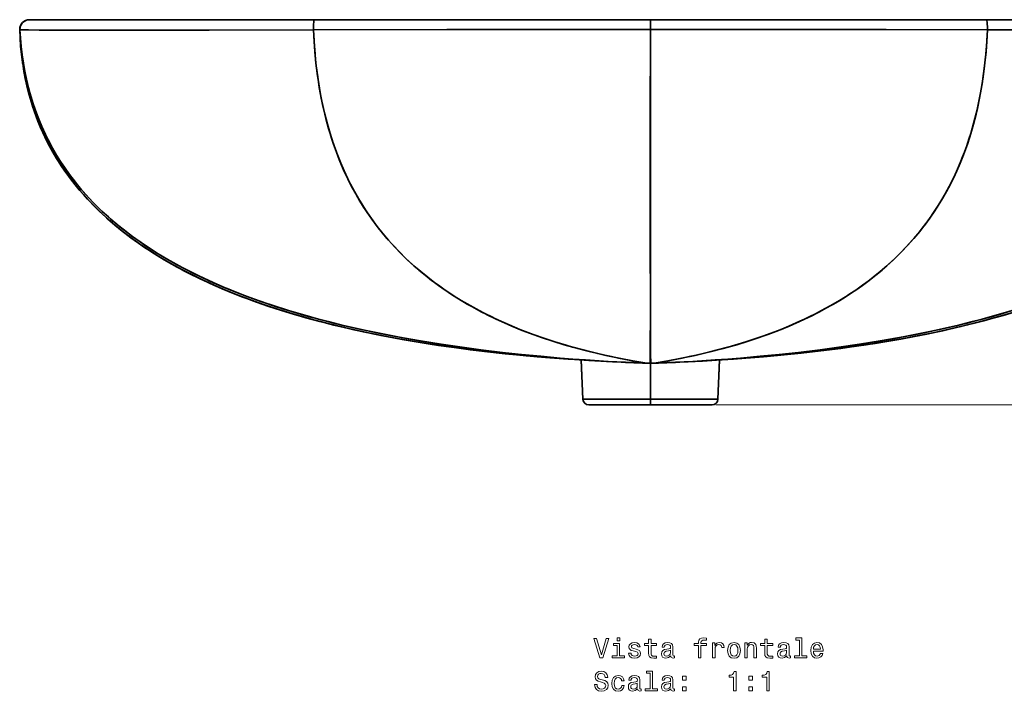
# Model space of a CAD drawing. Extents: x 265 to 2038, y 9 to 1439.
# Tile 3 of 9: x 265 to 780, y 882 to 1234. Entities that reach past the tile are written whole.
import ezdxf

# ---------------------------------------------------------------- set-up
doc = ezdxf.new("R2010")
doc.units = 0

msp = doc.modelspace()

# ---------------------------------------------------------------- linework, layer by layer
at = {"color": 7, "lineweight": 35, "ltscale": 0.00263}
for p, q in [((269.56, 1233.6), (269.67, 1233.6)), ((269.67, 1233.6), (269.56, 1233.6))]:
    msp.add_line(p, q, dxfattribs=at)
at = {"color": 7, "lineweight": 35}
for p, q in [((919.41, 1233.6), (269.56, 1233.6)), ((269.67, 1233.6), (418.7, 1233.6)), ((418.7, 1233.6), (269.67, 1233.6)), ((422.91, 1233.6), (305.6, 1233.6)), ((324.49, 1233.6), (864.49, 1233.6)), ((418.7, 1233.6), (594.49, 1233.6)), ((594.49, 1233.6), (418.7, 1233.6)), ((422.91, 1233.6), (594.49, 1233.6)), ((766.07, 1233.6), (594.49, 1233.6)), ((770.27, 1233.6), (594.49, 1233.6)), ((770.27, 1233.6), (594.49, 1233.6)), ((766.07, 1233.6), (883.37, 1233.6)), ((919.31, 1233.6), (770.27, 1233.6)), ((919.31, 1233.6), (770.27, 1233.6)), ((559.21, 1034.97), (558.31, 1055.54)), ((558.31, 1055.53), (559.21, 1034.97)), ((629.76, 1034.97), (630.66, 1055.54)), ((630.66, 1055.53), (629.76, 1034.97)), ((559.21, 1034.97), (594.49, 1034.97)), ((594.49, 1034.97), (559.21, 1034.97)), ((562.21, 1032.1), (594.49, 1032.1)), ((562.21, 1032.1), (594.49, 1032.1)), ((594.49, 1034.97), (629.76, 1034.97)), ((629.76, 1034.97), (594.49, 1034.97)), ((594.49, 1032.1), (626.77, 1032.1)), ((594.49, 1032.1), (626.77, 1032.1))]:
    msp.add_line(p, q, dxfattribs=at)
at = {"color": 7, "lineweight": 35, "ltscale": 0.001028}
msp.add_line((304.88, 1233.6), (304.84, 1233.6), dxfattribs=at)
at = {"color": 7, "lineweight": 35, "ltscale": 0.491228}
msp.add_line((304.84, 1233.6), (324.49, 1233.6), dxfattribs=at)
at = {"color": 7, "lineweight": 35, "ltscale": 0.014886}
msp.add_line((305.43, 1233.6), (304.84, 1233.6), dxfattribs=at)
at = {"color": 7, "lineweight": 35, "ltscale": 0.004215}
msp.add_line((305.6, 1233.6), (305.43, 1233.6), dxfattribs=at)
at = {"color": 7, "lineweight": 35, "ltscale": 0.003717}
msp.add_line((264.56, 1228.45), (264.67, 1228.35), dxfattribs=at)
msp.add_line((264.56, 1228.45), (264.67, 1228.35), dxfattribs=at)
at = {"color": 7, "lineweight": 35, "ltscale": 0.000540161}
msp.add_line((594.5, 1228.47), (594.48, 1228.47), dxfattribs=at)
msp.add_line((594.5, 1228.47), (594.48, 1228.47), dxfattribs=at)
at = {"color": 7, "lineweight": 35, "ltscale": 0.000777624}
msp.add_line((266.14, 1210.61), (266.13, 1210.64), dxfattribs=at)
at = {"color": 7, "lineweight": 35, "ltscale": 0.000120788}
msp.add_line((266.14, 1210.61), (266.14, 1210.61), dxfattribs=at)
at = {"color": 7, "lineweight": 35, "ltscale": 0.001398}
msp.add_line((594.49, 1078.34), (594.49, 1078.28), dxfattribs=at)
at = {"color": 7, "lineweight": 35, "ltscale": 0.001599}
msp.add_line((594.49, 1078.34), (594.49, 1078.28), dxfattribs=at)
at = {"color": 7, "lineweight": 35, "ltscale": 0.00174}
msp.add_line((594.37, 1056.26), (594.37, 1056.19), dxfattribs=at)
at = {"color": 7, "lineweight": 35, "ltscale": 0.001724}
msp.add_line((594.37, 1056.26), (594.37, 1056.19), dxfattribs=at)
at = {"color": 7, "lineweight": 35, "ltscale": 0.000244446}
for p, q in [((574.68, 1054.63), (574.68, 1054.62)), ((614.29, 1054.63), (614.29, 1054.62))]:
    msp.add_line(p, q, dxfattribs=at)
at = {"color": 7, "lineweight": 35, "ltscale": 0.00023835}
for p, q in [((574.68, 1054.63), (574.68, 1054.62)), ((614.29, 1054.63), (614.29, 1054.62))]:
    msp.add_line(p, q, dxfattribs=at)
at = {"color": 7, "lineweight": 35, "ltscale": 0.043586}
for p, q in [((594.33, 1053.84), (592.59, 1053.9)), ((594.33, 1053.84), (592.59, 1053.9)), ((596.39, 1053.9), (594.65, 1053.84)), ((594.65, 1053.84), (596.39, 1053.9))]:
    msp.add_line(p, q, dxfattribs=at)
at = {"color": 7, "lineweight": 35, "ltscale": 0.000296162}
for p, q in [((592.59, 1053.9), (592.59, 1053.89)), ((592.59, 1053.9), (592.59, 1053.89)), ((594.33, 1053.84), (594.33, 1053.83)), ((594.65, 1053.84), (594.65, 1053.83)), ((596.39, 1053.9), (596.39, 1053.89)), ((596.39, 1053.9), (596.39, 1053.89))]:
    msp.add_line(p, q, dxfattribs=at)
at = {"color": 7, "lineweight": 35, "ltscale": 0.043585}
for p, q in [((592.59, 1053.89), (594.33, 1053.83)), ((596.39, 1053.89), (594.65, 1053.83))]:
    msp.add_line(p, q, dxfattribs=at)
at = {"color": 7, "lineweight": 35, "ltscale": 0.000302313}
for p, q in [((594.33, 1053.84), (594.33, 1053.83)), ((594.65, 1053.84), (594.65, 1053.83))]:
    msp.add_line(p, q, dxfattribs=at)
at = {"color": 7, "lineweight": 35, "ltscale": 0.471463}
msp.add_line((594.49, 1053.83), (594.49, 1034.97), dxfattribs=at)
msp.add_line((594.49, 1053.83), (594.49, 1034.97), dxfattribs=at)
at = {"color": 7, "lineweight": 35, "ltscale": 0.071729}
msp.add_line((594.49, 1034.97), (594.49, 1032.1), dxfattribs=at)
msp.add_line((594.49, 1034.97), (594.49, 1032.1), dxfattribs=at)
at = {"color": 7, "lineweight": 13}
msp.add_line((628.77, 1032.1), (1039.15, 1032.1), dxfattribs=at)
at = {"color": 7, "lineweight": 35}
for points in [[(418.7, 1233.6), (418.68, 1233.59), (418.66, 1233.58), (418.62, 1233.53), (418.57, 1233.42), (418.48, 1233.05), (418.36, 1232.23), (418.28, 1231.2), (418.23, 1230.08), (418.21, 1228.33)], [(418.7, 1233.6), (418.68, 1233.59), (418.66, 1233.58), (418.62, 1233.53), (418.57, 1233.42), (418.48, 1233.05), (418.36, 1232.22), (418.28, 1231.2), (418.23, 1230.09), (418.21, 1228.33)], [(594.49, 1233.6), (594.49, 1233.59), (594.48, 1233.01), (594.48, 1228.47)], [(594.48, 1228.47), (594.48, 1233.08), (594.48, 1233.53), (594.49, 1233.6), (594.49, 1233.6)], [(594.5, 1228.47), (594.49, 1233.08), (594.49, 1233.53), (594.49, 1233.6), (594.49, 1233.6)], [(594.5, 1228.47), (594.49, 1233.08), (594.49, 1233.53), (594.49, 1233.6), (594.49, 1233.6)], [(770.27, 1233.6), (770.3, 1233.59), (770.31, 1233.58), (770.35, 1233.53), (770.4, 1233.42), (770.49, 1233.05), (770.61, 1232.23), (770.69, 1231.2), (770.74, 1230.08), (770.76, 1228.33)], [(770.27, 1233.6), (770.3, 1233.59), (770.31, 1233.58), (770.35, 1233.53), (770.4, 1233.42), (770.49, 1233.05), (770.61, 1232.22), (770.69, 1231.2), (770.74, 1230.09), (770.76, 1228.33)], [(266.03, 1211.18), (265.49, 1215.43), (265.06, 1219.73), (264.76, 1224.07), (264.56, 1228.45)], [(264.56, 1228.45), (264.76, 1224.07), (265.06, 1219.74), (265.49, 1215.44), (266.03, 1211.18)], [(264.67, 1228.35), (264.68, 1228.34), (264.7, 1228.34), (264.82, 1228.33), (265.9, 1228.29), (267.97, 1228.26), (274.85, 1228.2), (288.06, 1228.16), (324.46, 1228.15), (363.72, 1228.2), (418.21, 1228.33)], [(264.67, 1228.35), (264.68, 1228.35), (264.68, 1228.34), (264.75, 1228.33), (265.23, 1228.31), (269.24, 1228.24), (274.81, 1228.2), (290.25, 1228.16), (328.48, 1228.15), (353.6, 1228.18), (418.21, 1228.33)], [(574.68, 1054.63), (567.61, 1055.07), (560.56, 1055.55), (553.89, 1056.04), (547.24, 1056.57), (537.06, 1057.47), (526.94, 1058.45), (516.9, 1059.54), (506.93, 1060.73), (495.94, 1062.18), (485.06, 1063.76), (479.66, 1064.61), (474.29, 1065.49), (466.28, 1066.89), (458.36, 1068.37), (450.5, 1069.94), (442.73, 1071.6), (433.94, 1073.62), (429.5, 1074.7), (425.08, 1075.82), (420.89, 1076.92), (416.73, 1078.05), (409.99, 1079.97), (403.34, 1081.99), (396.78, 1084.1), (390.31, 1086.31), (383.95, 1088.62), (377.3, 1091.18), (373.98, 1092.53), (370.69, 1093.9), (367.52, 1095.27), (364.37, 1096.67), (359.35, 1099.01), (354.42, 1101.42), (349.59, 1103.92), (344.85, 1106.51), (340.22, 1109.18), (335.27, 1112.2), (332.84, 1113.75), (330.45, 1115.32), (327.32, 1117.46), (324.25, 1119.66), (321.24, 1121.89), (317.71, 1124.65), (314.28, 1127.47), (310.95, 1130.36), (307.72, 1133.32), (304.6, 1136.35), (302.89, 1138.09), (301.21, 1139.85), (299.03, 1142.23), (296.91, 1144.65), (294.85, 1147.11), (292.46, 1150.11), (290.17, 1153.17), (287.97, 1156.29), (285.87, 1159.46), (283.86, 1162.68), (281.74, 1166.33), (279.75, 1170.04), (277.88, 1173.82), (276.13, 1177.66), (274.5, 1181.56), (272.99, 1185.52), (271.61, 1189.54), (270.36, 1193.62), (269.23, 1197.75), (268.21, 1201.97), (267.31, 1206.25), (266.54, 1210.58), (265.89, 1214.95), (265.37, 1219.37), (264.96, 1223.84), (264.67, 1228.35)], [(574.68, 1054.63), (567.61, 1055.07), (560.56, 1055.55), (553.92, 1056.04), (547.29, 1056.57), (537.14, 1057.46), (527.06, 1058.44), (517.05, 1059.52), (507.12, 1060.71), (496.18, 1062.15), (485.35, 1063.72), (479.98, 1064.56), (474.63, 1065.43), (466.68, 1066.81), (458.8, 1068.28), (450.99, 1069.84), (443.27, 1071.48), (434.55, 1073.47), (425.94, 1075.6), (421.69, 1076.7), (417.47, 1077.85), (410.78, 1079.74), (404.18, 1081.73), (397.67, 1083.81), (391.26, 1085.98), (384.95, 1088.25), (378.42, 1090.74), (372.01, 1093.34), (368.86, 1094.69), (365.73, 1096.06), (360.8, 1098.32), (355.96, 1100.66), (351.21, 1103.07), (346.55, 1105.56), (341.99, 1108.14), (337.04, 1111.09), (332.22, 1114.15), (329.86, 1115.72), (327.54, 1117.31), (325.25, 1118.93), (322.99, 1120.57), (319.32, 1123.38), (315.74, 1126.25), (312.27, 1129.2), (308.9, 1132.22), (305.65, 1135.32), (302.5, 1138.49), (299.32, 1141.9), (296.27, 1145.39), (293.35, 1148.97), (290.57, 1152.63), (287.92, 1156.36), (285.41, 1160.18), (284.2, 1162.12), (283.03, 1164.08), (281.9, 1166.05), (280.8, 1168.04), (279.39, 1170.73), (278.05, 1173.45), (276.77, 1176.21), (275.85, 1178.29), (274.97, 1180.4), (274.12, 1182.52), (273.31, 1184.67), (271.79, 1189), (270.42, 1193.4), (269.19, 1197.87), (268.11, 1202.4), (267.24, 1206.61), (266.5, 1210.86), (265.87, 1215.17), (265.35, 1219.52), (264.96, 1223.91), (264.67, 1228.35)], [(418.21, 1228.33), (499.01, 1228.49), (546.06, 1228.52), (594.48, 1228.47)], [(418.21, 1228.33), (487.93, 1228.47), (540.81, 1228.52), (594.48, 1228.47)], [(592.59, 1053.9), (585.34, 1055.12), (578.17, 1056.47), (571.1, 1057.95), (564.11, 1059.57), (560.61, 1060.44), (557.14, 1061.35), (553.77, 1062.27), (550.42, 1063.23), (544.55, 1065.01), (538.77, 1066.9), (533.07, 1068.92), (527.46, 1071.05), (521.94, 1073.3), (516.52, 1075.68), (513.82, 1076.93), (511.15, 1078.21), (508.55, 1079.5), (505.97, 1080.82), (501.1, 1083.46), (498.7, 1084.82), (496.33, 1086.21), (493.21, 1088.12), (490.14, 1090.09), (487.11, 1092.11), (483.55, 1094.61), (480.06, 1097.19), (476.65, 1099.86), (473.32, 1102.62), (470.08, 1105.46), (466.57, 1108.71), (463.16, 1112.08), (459.87, 1115.55), (456.68, 1119.13), (453.62, 1122.82), (452.13, 1124.71), (450.67, 1126.62), (448.53, 1129.54), (446.47, 1132.53), (444.47, 1135.57), (442.54, 1138.67), (440.32, 1142.49), (438.2, 1146.39), (436.19, 1150.37), (434.28, 1154.44), (432.47, 1158.59), (430.78, 1162.83), (429.19, 1167.15), (427.71, 1171.54), (426.91, 1174.09), (426.15, 1176.65), (425.42, 1179.26), (424.73, 1181.89), (423.44, 1187.2), (422.3, 1192.62), (421.29, 1198.13), (420.43, 1203.73), (419.69, 1209.41), (419.35, 1212.51), (419.05, 1215.63), (418.55, 1221.94), (418.21, 1228.33)], [(592.59, 1053.9), (585.16, 1055.15), (577.82, 1056.54), (574.18, 1057.29), (570.56, 1058.07), (566.96, 1058.89), (563.38, 1059.75), (558.65, 1060.95), (553.96, 1062.22), (549.31, 1063.55), (543.4, 1065.37), (537.57, 1067.31), (531.83, 1069.37), (526.16, 1071.56), (520.59, 1073.88), (517.82, 1075.09), (515.08, 1076.34), (512.4, 1077.6), (509.74, 1078.9), (504.91, 1081.38), (500.17, 1083.98), (495.52, 1086.7), (490.98, 1089.54), (488.74, 1091.01), (486.54, 1092.5), (483.63, 1094.55), (480.78, 1096.65), (477.98, 1098.81), (474.32, 1101.77), (470.76, 1104.84), (467.3, 1108.01), (463.94, 1111.29), (460.69, 1114.66), (457.54, 1118.15), (454.5, 1121.73), (451.58, 1125.42), (448.77, 1129.21), (446.34, 1132.72), (444, 1136.31), (441.77, 1139.98), (439.63, 1143.72), (437.59, 1147.55), (435.66, 1151.46), (433.83, 1155.45), (432.1, 1159.51), (431.15, 1161.86), (430.24, 1164.24), (428.53, 1169.06), (426.94, 1173.98), (425.49, 1178.99), (424.18, 1184.08), (422.99, 1189.26), (421.94, 1194.52), (420.99, 1199.97), (420.18, 1205.51), (419.5, 1211.11), (418.94, 1216.79), (418.52, 1222.53), (418.21, 1228.33)], [(594.48, 1228.47), (594.41, 1180.02), (594.41, 1132.45), (594.49, 1078.28)], [(594.48, 1228.47), (594.41, 1171.93), (594.42, 1123.2), (594.49, 1078.28)], [(594.5, 1228.47), (594.56, 1180.02), (594.56, 1132.45), (594.49, 1078.28)], [(594.49, 1078.28), (594.49, 1081.05), (594.56, 1129.97), (594.57, 1175.97), (594.5, 1228.47)], [(770.76, 1228.33), (705.01, 1228.46), (647.02, 1228.52), (594.5, 1228.47)], [(594.5, 1228.47), (656.17, 1228.52), (717.77, 1228.44), (770.76, 1228.33)], [(596.39, 1053.9), (603.64, 1055.12), (610.8, 1056.47), (617.88, 1057.95), (624.86, 1059.57), (628.36, 1060.44), (631.83, 1061.35), (635.21, 1062.27), (638.56, 1063.23), (644.42, 1065.01), (650.2, 1066.9), (655.9, 1068.92), (661.51, 1071.05), (667.03, 1073.3), (672.46, 1075.68), (675.15, 1076.93), (677.82, 1078.21), (680.42, 1079.5), (683, 1080.82), (687.87, 1083.46), (690.27, 1084.82), (692.64, 1086.21), (695.76, 1088.12), (698.84, 1090.09), (701.86, 1092.11), (705.42, 1094.61), (708.91, 1097.19), (712.32, 1099.86), (715.65, 1102.62), (718.9, 1105.46), (722.41, 1108.71), (725.81, 1112.08), (729.11, 1115.55), (732.29, 1119.13), (735.36, 1122.82), (736.85, 1124.71), (738.31, 1126.62), (740.44, 1129.54), (742.51, 1132.53), (744.5, 1135.57), (746.43, 1138.67), (748.65, 1142.49), (750.77, 1146.39), (752.79, 1150.37), (754.7, 1154.44), (756.5, 1158.59), (758.2, 1162.83), (759.78, 1167.15), (761.27, 1171.54), (762.06, 1174.09), (762.82, 1176.65), (763.55, 1179.26), (764.25, 1181.89), (765.53, 1187.2), (766.67, 1192.62), (767.68, 1198.13), (768.55, 1203.73), (769.28, 1209.41), (769.62, 1212.51), (769.93, 1215.63), (770.42, 1221.94), (770.76, 1228.33)], [(596.39, 1053.9), (603.81, 1055.15), (611.16, 1056.54), (614.8, 1057.29), (618.42, 1058.07), (622.02, 1058.89), (625.59, 1059.75), (630.32, 1060.95), (635.01, 1062.22), (639.66, 1063.55), (645.57, 1065.37), (651.4, 1067.31), (657.15, 1069.37), (662.81, 1071.56), (668.38, 1073.88), (671.15, 1075.09), (673.89, 1076.34), (676.58, 1077.6), (679.23, 1078.9), (684.06, 1081.38), (688.8, 1083.98), (693.45, 1086.7), (698, 1089.54), (700.23, 1091.01), (702.44, 1092.5), (705.34, 1094.55), (708.19, 1096.65), (710.99, 1098.81), (714.65, 1101.77), (718.21, 1104.84), (721.67, 1108.01), (725.03, 1111.29), (728.28, 1114.66), (731.43, 1118.15), (734.47, 1121.73), (737.4, 1125.42), (740.21, 1129.21), (742.64, 1132.72), (744.97, 1136.31), (747.21, 1139.98), (749.34, 1143.72), (751.38, 1147.55), (753.32, 1151.46), (755.15, 1155.45), (756.88, 1159.51), (757.82, 1161.86), (758.73, 1164.24), (760.45, 1169.06), (762.03, 1173.98), (763.48, 1178.99), (764.8, 1184.08), (765.98, 1189.26), (767.04, 1194.52), (767.98, 1199.97), (768.79, 1205.51), (769.48, 1211.11), (770.03, 1216.79), (770.46, 1222.53), (770.76, 1228.33)], [(924.3, 1228.35), (924.3, 1228.34), (924.28, 1228.34), (924.15, 1228.33), (923.09, 1228.29), (918.9, 1228.24), (902.88, 1228.17), (887.61, 1228.14), (850.57, 1228.16), (815.31, 1228.22), (770.76, 1228.33)], [(770.76, 1228.33), (815.8, 1228.22), (857.14, 1228.15), (885.43, 1228.14), (907.24, 1228.18), (915.76, 1228.21), (922.07, 1228.27), (923.75, 1228.31), (924.22, 1228.33), (924.28, 1228.34), (924.3, 1228.35), (924.3, 1228.35)], [(574.68, 1054.63), (566.69, 1055.04), (558.22, 1055.54), (551.82, 1055.96), (542.55, 1056.65), (536.01, 1057.18), (529.46, 1057.76), (519.7, 1058.71), (509.96, 1059.76), (500.26, 1060.93), (494.67, 1061.65), (489.09, 1062.42), (483.68, 1063.2), (478.28, 1064.03), (471, 1065.21), (463.76, 1066.46), (456.55, 1067.8), (447.95, 1069.52), (439.4, 1071.36), (430.92, 1073.33), (422.5, 1075.44), (418.32, 1076.55), (414.16, 1077.7), (406.73, 1079.86), (399.36, 1082.15), (395.71, 1083.34), (392.08, 1084.57), (387.27, 1086.27), (382.5, 1088.02), (377.77, 1089.85), (371.92, 1092.22), (366.15, 1094.71), (360.47, 1097.31), (354.87, 1100.02), (349.36, 1102.85), (346.64, 1104.32), (343.95, 1105.81), (339.05, 1108.66), (334.24, 1111.62), (329.54, 1114.7), (327.23, 1116.29), (324.94, 1117.9), (322.69, 1119.54), (320.48, 1121.21), (316.75, 1124.14), (313.11, 1127.16), (309.58, 1130.28), (306.15, 1133.48), (302.83, 1136.77), (299.63, 1140.16), (296.55, 1143.63), (295.03, 1145.43), (293.54, 1147.25), (291.61, 1149.72), (289.74, 1152.22), (287.94, 1154.77), (285.85, 1157.87), (283.86, 1161.03), (281.96, 1164.24), (280.16, 1167.5), (278.45, 1170.81), (276.85, 1174.17), (275.34, 1177.57), (273.93, 1181.02), (272.62, 1184.51), (271.41, 1188.05), (270.48, 1191.02), (269.61, 1194.02), (268.82, 1197.04), (268.27, 1199.33), (267.76, 1201.62), (266.88, 1206.1), (266.14, 1210.61)], [(574.68, 1054.63), (566.64, 1055.04), (558.02, 1055.55), (551.43, 1055.99), (541.9, 1056.7), (535.17, 1057.25), (528.45, 1057.85), (518.55, 1058.83), (508.67, 1059.91), (499.69, 1061), (490.75, 1062.19), (481.84, 1063.48), (472.97, 1064.88), (463.32, 1066.54), (458.38, 1067.45), (453.46, 1068.4), (448.82, 1069.34), (444.2, 1070.31), (436.63, 1071.99), (429.11, 1073.77), (421.64, 1075.67), (414.22, 1077.68), (406.88, 1079.82), (402.98, 1081), (399.11, 1082.23), (395.27, 1083.49), (391.45, 1084.79), (386.38, 1086.59), (381.36, 1088.46), (376.39, 1090.4), (370.49, 1092.83), (364.66, 1095.37), (358.92, 1098.04), (353.27, 1100.82), (350.49, 1102.26), (347.72, 1103.73), (342.52, 1106.63), (339.92, 1108.15), (337.34, 1109.69), (334.87, 1111.23), (332.42, 1112.8), (328.74, 1115.24), (325.14, 1117.76), (321.61, 1120.35), (318.16, 1123.01), (314.31, 1126.15), (310.56, 1129.39), (306.94, 1132.73), (303.43, 1136.16), (301.72, 1137.92), (300.05, 1139.7), (297.87, 1142.11), (295.75, 1144.57), (293.69, 1147.07), (290.88, 1150.69), (288.2, 1154.39), (285.66, 1158.17), (284.43, 1160.1), (283.25, 1162.04), (281.35, 1165.32), (279.55, 1168.66), (277.85, 1172.04), (276.25, 1175.48), (274.76, 1178.96), (273.36, 1182.49), (271.97, 1186.38), (270.69, 1190.32), (269.54, 1194.3), (268.51, 1198.32), (267.6, 1202.38), (266.81, 1206.48), (266.14, 1210.61)], [(266.93, 1207.42), (266.48, 1208.95), (266.15, 1210.56), (266.14, 1210.6), (266.14, 1210.61), (266.14, 1210.61)], [(266.14, 1210.61), (266.76, 1206.72), (267.5, 1202.86), (268.34, 1199.01), (269.28, 1195.24), (270.34, 1191.49), (271.5, 1187.77), (272.76, 1184.12), (274.13, 1180.5), (275.61, 1176.93), (277.2, 1173.42), (278.89, 1169.95), (280.68, 1166.53), (282.58, 1163.17), (284.58, 1159.86), (286.68, 1156.61), (288.9, 1153.4), (291.2, 1150.26), (293.59, 1147.19), (296.1, 1144.15), (298.7, 1141.18), (301.37, 1138.29), (304.16, 1135.42), (307.03, 1132.63), (309.97, 1129.92), (313.03, 1127.23), (316.15, 1124.63), (319.33, 1122.09), (322.63, 1119.59), (325.99, 1117.15), (329.4, 1114.8), (332.92, 1112.47), (336.5, 1110.21), (340.11, 1108.03), (343.84, 1105.87), (347.61, 1103.79), (351.42, 1101.77), (354.31, 1100.3), (357.21, 1098.86), (360.23, 1097.42), (363.27, 1096.01), (366.33, 1094.63), (369.4, 1093.29), (375.6, 1090.71), (381.95, 1088.23), (388.36, 1085.87), (394.92, 1083.6), (401.52, 1081.46), (408.26, 1079.4), (415.04, 1077.45), (421.94, 1075.59), (428.86, 1073.83), (435.91, 1072.15), (442.98, 1070.56), (450.16, 1069.06), (457.35, 1067.64), (464.64, 1066.3), (471.95, 1065.04), (479.35, 1063.85), (486.75, 1062.75), (494.24, 1061.7), (501.74, 1060.73), (509.31, 1059.83), (516.88, 1058.99), (524.5, 1058.22), (532.13, 1057.51), (539.76, 1056.86), (547.39, 1056.27), (554.82, 1055.75), (562.24, 1055.29), (574.68, 1054.62)], [(614.29, 1054.63), (621.37, 1055.07), (628.41, 1055.55), (635.09, 1056.04), (641.74, 1056.57), (651.92, 1057.47), (662.03, 1058.45), (672.08, 1059.54), (682.05, 1060.73), (693.03, 1062.18), (703.92, 1063.76), (709.32, 1064.61), (714.69, 1065.49), (722.69, 1066.89), (730.62, 1068.37), (738.47, 1069.94), (746.25, 1071.6), (755.03, 1073.62), (759.48, 1074.7), (763.89, 1075.82), (768.08, 1076.92), (772.24, 1078.05), (778.98, 1079.97), (785.63, 1081.99)], [(614.29, 1054.63), (621.37, 1055.07), (628.41, 1055.55), (635.06, 1056.04), (641.68, 1056.57), (651.83, 1057.46), (661.91, 1058.44), (671.92, 1059.52), (681.85, 1060.71), (692.79, 1062.15), (703.63, 1063.72), (709, 1064.56), (714.34, 1065.43), (722.3, 1066.81), (730.18, 1068.28), (737.98, 1069.84), (745.71, 1071.48), (754.43, 1073.47), (763.03, 1075.6), (767.29, 1076.7), (771.51, 1077.85), (778.2, 1079.74), (784.8, 1081.73)], [(594.33, 1053.84), (594.39, 1058.63), (594.48, 1075.36), (594.49, 1078.28)], [(594.49, 1078.28), (594.43, 1063.8), (594.34, 1054.46), (594.33, 1053.84)], [(594.65, 1053.84), (594.58, 1058.63), (594.5, 1075.36), (594.49, 1078.28)], [(594.65, 1053.84), (594.6, 1056.93), (594.53, 1065.36), (594.49, 1078.28)], [(784.12, 1080.43), (778.57, 1078.77), (772.97, 1077.19), (768.85, 1076.07), (764.72, 1074.99), (760.35, 1073.89), (755.97, 1072.83), (747.36, 1070.87), (738.7, 1069.04), (729.97, 1067.34), (721.06, 1065.73), (712.09, 1064.25), (703.08, 1062.88), (694.04, 1061.62), (685.22, 1060.49), (676.37, 1059.46), (667.49, 1058.53), (660.41, 1057.84), (653.31, 1057.21), (643.34, 1056.41), (633.41, 1055.71), (623.53, 1055.11), (614.29, 1054.63)], [(783, 1080.08), (779.03, 1078.9), (775.06, 1077.76), (767.08, 1075.6), (758.93, 1073.54), (750.74, 1071.62), (742.41, 1069.8), (734.05, 1068.11), (725.56, 1066.52), (717.04, 1065.05), (708.41, 1063.67), (699.75, 1062.39), (690.99, 1061.21), (682.22, 1060.13), (673.36, 1059.13), (664.5, 1058.22), (655.59, 1057.4), (646.67, 1056.66), (637.91, 1056.01), (629.14, 1055.43), (621.72, 1055), (614.29, 1054.62)], [(614.29, 1054.63), (626.07, 1055.26), (630.93, 1055.55), (638.87, 1056.08), (646.87, 1056.68), (653.61, 1057.24), (665.62, 1058.34), (671.61, 1058.95), (677.59, 1059.6), (683.56, 1060.29), (689.51, 1061.03), (698.44, 1062.22), (707.34, 1063.51), (715.54, 1064.8), (723.71, 1066.2), (731.84, 1067.69), (739.92, 1069.29), (748.43, 1071.1), (756.88, 1073.05), (765.27, 1075.13), (769.44, 1076.23), (773.58, 1077.36), (780.18, 1079.24)]]:
    msp.add_lwpolyline(points, dxfattribs=at)
at = {"color": 7, "lineweight": 13}
for points in [[(571.33, 909.74), (568.82, 901.22), (566.24, 909.74), (564.88, 909.74), (568.1, 899.72), (569.54, 899.72), (572.7, 909.74)], [(578.39, 900.79), (578.39, 907.2), (575.14, 907.2), (575.14, 906.12), (577.12, 906.12), (577.12, 900.79), (574.53, 900.79), (574.53, 899.72), (581.01, 899.72), (581.01, 900.79)], [(578.43, 910.07), (577.09, 910.07), (577.09, 908.63), (578.43, 908.63)], [(586.98, 904.23), (585.75, 904.52), (584.85, 904.85), (584.54, 905.53), (584.63, 906.01), (584.93, 906.35), (585.42, 906.57), (586.13, 906.65), (586.81, 906.57), (587.34, 906.31), (587.69, 905.92), (587.83, 905.4), (589.07, 905.4), (589.07, 905.43), (588.85, 906.37), (588.26, 907.1), (587.34, 907.56), (586.13, 907.74), (584.9, 907.56), (584.01, 907.09), (583.45, 906.38), (583.28, 905.49), (583.41, 904.62), (583.81, 904.02), (584.47, 903.59), (585.44, 903.28), (586.85, 902.94), (587.71, 902.58), (587.95, 902.29), (588.03, 901.86), (587.9, 901.32), (587.56, 900.92), (586.99, 900.66), (586.24, 900.57), (585.45, 900.66), (584.88, 900.96), (584.49, 901.45), (584.33, 902.13), (583.1, 902.13), (583.31, 900.98), (583.9, 900.14), (584.83, 899.64), (586.13, 899.45), (587.48, 899.64), (588.48, 900.14), (589.08, 900.95), (589.3, 902), (589.14, 902.91), (588.69, 903.53), (587.96, 903.93)], [(593.56, 906.12), (593.56, 902.25), (593.65, 900.99), (594.05, 900.13), (594.86, 899.62), (596.23, 899.45), (597.73, 899.52), (597.73, 900.62), (596.63, 900.53), (595.64, 900.65), (595.11, 901.01), (594.88, 901.61), (594.83, 902.46), (594.83, 906.12), (597.73, 906.12), (597.73, 907.2), (594.83, 907.2), (594.83, 909.46), (593.56, 909.46), (593.56, 907.2), (591.37, 907.2), (591.37, 906.12)], [(605.14, 900.73), (605.14, 900.69), (605.21, 900.2), (605.42, 899.85), (606.33, 899.58), (607.04, 899.69), (607.04, 900.67), (606.73, 900.63), (606.33, 900.82), (606.26, 901.4), (606.26, 905.4), (606.09, 906.42), (605.58, 907.14), (604.7, 907.58), (603.46, 907.74), (602.25, 907.56), (601.36, 907.07), (600.8, 906.31), (600.61, 905.3), (600.61, 905.21), (601.75, 905.21), (601.85, 905.82), (602.17, 906.25), (602.69, 906.51), (603.42, 906.61), (604.13, 906.54), (604.63, 906.32), (604.93, 905.95), (605.03, 905.43), (604.98, 904.82), (604.75, 904.52), (604.17, 904.38), (603.09, 904.26), (601.85, 904), (600.97, 903.54), (600.45, 902.82), (600.29, 901.76), (600.44, 900.8), (600.88, 900.1), (601.6, 899.65), (602.6, 899.49), (603.94, 899.8)], [(619.65, 906.12), (619.65, 899.72), (620.91, 899.72), (620.91, 906.12), (623.8, 906.12), (623.8, 907.2), (620.91, 907.2), (620.91, 907.68), (621.01, 908.25), (621.35, 908.64), (621.91, 908.87), (622.71, 908.96), (623.8, 908.9), (623.8, 910), (622.43, 910.07), (621.19, 909.94), (620.32, 909.55), (619.8, 908.87), (619.65, 907.91), (619.65, 907.2), (617.33, 907.2), (617.33, 906.12)], [(627.04, 899.72), (628.31, 899.72), (628.31, 904.15), (628.43, 905.21), (628.82, 905.98), (629.46, 906.44), (630.31, 906.6), (630.94, 906.5), (631.42, 906.21), (631.71, 905.72), (631.81, 905.06), (633.09, 905.06), (632.92, 906.22), (632.44, 907.06), (631.65, 907.56), (630.57, 907.74), (629.83, 907.62), (629.2, 907.33), (628.64, 906.84), (628.19, 906.18), (628.19, 907.46), (627.04, 907.46)], [(634.86, 903.59), (635.09, 901.83), (635.75, 900.53), (636.81, 899.72), (638.22, 899.45), (639.62, 899.72), (640.67, 900.52), (641.33, 901.81), (641.58, 903.59), (641.33, 905.34), (640.67, 906.65), (639.62, 907.45), (638.22, 907.74), (636.81, 907.45), (635.75, 906.64), (635.09, 905.34)], [(636.16, 903.6), (636.29, 904.9), (636.69, 905.83), (637.34, 906.41), (638.22, 906.61), (639.08, 906.41), (639.73, 905.85), (640.14, 904.9), (640.28, 903.6), (640.14, 902.29), (639.73, 901.34), (639.08, 900.76), (638.22, 900.57), (637.34, 900.76), (636.69, 901.34), (636.29, 902.29)], [(643.91, 899.72), (645.18, 899.72), (645.18, 904.19), (645.31, 905.21), (645.73, 905.96), (646.37, 906.42), (647.24, 906.6), (647.93, 906.45), (648.36, 906.06), (648.58, 905.42), (648.65, 904.55), (648.65, 899.72), (649.92, 899.72), (649.92, 904.81), (649.86, 905.83), (649.6, 906.68), (648.75, 907.46), (647.43, 907.74), (646.69, 907.63), (646.07, 907.36), (645.54, 906.9), (645.12, 906.28), (645.12, 907.46), (643.91, 907.46)], [(654.29, 906.12), (654.29, 902.25), (654.37, 900.99), (654.78, 900.13), (655.58, 899.62), (656.95, 899.45), (658.45, 899.52), (658.45, 900.62), (657.35, 900.53), (656.36, 900.65), (655.83, 901.01), (655.6, 901.61), (655.55, 902.46), (655.55, 906.12), (658.45, 906.12), (658.45, 907.2), (655.55, 907.2), (655.55, 909.46), (654.29, 909.46), (654.29, 907.2), (652.09, 907.2), (652.09, 906.12)], [(665.86, 900.73), (665.86, 900.69), (665.93, 900.2), (666.14, 899.85), (667.05, 899.58), (667.76, 899.69), (667.76, 900.67), (667.46, 900.63), (667.05, 900.82), (666.98, 901.4), (666.98, 905.4), (666.81, 906.42), (666.3, 907.14), (665.42, 907.58), (664.18, 907.74), (662.97, 907.56), (662.08, 907.07), (661.52, 906.31), (661.33, 905.3), (661.33, 905.21), (662.47, 905.21), (662.57, 905.82), (662.89, 906.25), (663.41, 906.51), (664.14, 906.61), (664.85, 906.54), (665.35, 906.32), (665.65, 905.95), (665.75, 905.43), (665.7, 904.82), (665.47, 904.52), (664.89, 904.38), (663.81, 904.26), (662.57, 904), (661.69, 903.54), (661.17, 902.82), (661.01, 901.76), (661.16, 900.8), (661.6, 900.1), (662.33, 899.65), (663.32, 899.49), (664.66, 899.8)], [(672.46, 909), (672.46, 900.79), (669.85, 900.79), (669.85, 899.72), (676.32, 899.72), (676.32, 900.79), (673.72, 900.79), (673.72, 910.07), (670.47, 910.07), (670.47, 909)], [(679.72, 903.23), (684.79, 903.23), (684.8, 903.82), (684.57, 905.47), (683.94, 906.71), (682.93, 907.46), (681.59, 907.74), (680.28, 907.45), (679.27, 906.64), (678.62, 905.33), (678.39, 903.6), (678.61, 901.83), (679.26, 900.53), (680.25, 899.72), (681.55, 899.45), (682.67, 899.64), (683.59, 900.13), (684.27, 900.91), (684.66, 901.94), (683.41, 901.94), (683.15, 901.37), (682.77, 900.93), (681.71, 900.59), (680.88, 900.75), (680.26, 901.25), (679.86, 902.07), (679.72, 903.18)], [(679.72, 904.29), (679.88, 905.29), (680.26, 906.02), (680.86, 906.47), (681.63, 906.63), (682.4, 906.47), (682.99, 906.02), (683.35, 905.29), (683.48, 904.29)], [(604.99, 902.43), (604.82, 901.68), (604.36, 901.11), (603.67, 900.73), (602.82, 900.6), (602.27, 900.67), (601.88, 900.91), (601.63, 901.31), (601.56, 901.87), (601.62, 902.37), (601.85, 902.74), (602.77, 903.14), (603.94, 903.31), (604.99, 903.66)], [(665.71, 902.43), (665.54, 901.68), (665.08, 901.11), (664.39, 900.73), (663.54, 900.6), (662.99, 900.67), (662.6, 900.91), (662.35, 901.31), (662.28, 901.87), (662.34, 902.37), (662.57, 902.74), (663.49, 903.14), (664.66, 903.31), (665.71, 903.66)], [(566.55, 885.75), (565.24, 885.75), (565.52, 884.22), (566.24, 883.1), (567.35, 882.42), (568.85, 882.17), (570.34, 882.4), (571.45, 883.04), (572.15, 884.03), (572.41, 885.34), (572.2, 886.52), (571.59, 887.29), (570.61, 887.79), (569.3, 888.17), (568.18, 888.44), (567.44, 888.76), (567.02, 889.22), (566.89, 889.94), (567.02, 890.59), (567.4, 891.08), (567.97, 891.41), (568.77, 891.52), (569.57, 891.38), (570.21, 890.99), (570.63, 890.34), (570.83, 889.46), (572.14, 889.46), (572.14, 889.49), (571.91, 890.85), (571.23, 891.86), (570.16, 892.49), (568.72, 892.71), (567.43, 892.49), (566.42, 891.89), (565.77, 890.95), (565.54, 889.74), (565.73, 888.66), (566.27, 887.92), (567.14, 887.43), (568.32, 887.06), (569.49, 886.73), (570.37, 886.41), (570.9, 885.95), (571.09, 885.2), (570.91, 884.44), (570.47, 883.86), (569.79, 883.5), (568.91, 883.38), (567.93, 883.54), (567.18, 884), (566.71, 884.75)], [(594.39, 891.73), (594.39, 883.51), (591.78, 883.51), (591.78, 882.45), (598.25, 882.45), (598.25, 883.51), (595.65, 883.51), (595.65, 892.79), (592.4, 892.79), (592.4, 891.73)], [(637.96, 882.45), (639.27, 882.45), (639.27, 892.52), (638.29, 892.52), (638.03, 891.64), (637.51, 891.05), (636.72, 890.7), (635.63, 890.59), (635.63, 889.57), (637.96, 889.57)], [(655.31, 882.45), (656.62, 882.45), (656.62, 892.52), (655.64, 892.52), (655.38, 891.64), (654.86, 891.05), (654.07, 890.7), (652.97, 890.59), (652.97, 889.57), (655.31, 889.57)], [(579.44, 887.62), (580.7, 887.62), (580.44, 888.77), (579.82, 889.68), (578.85, 890.24), (577.6, 890.46), (576.22, 890.17), (575.16, 889.36), (574.5, 888.05), (574.27, 886.29), (574.49, 884.55), (575.14, 883.25), (576.16, 882.45), (577.56, 882.17), (578.8, 882.39), (579.76, 882.99), (580.42, 883.95), (580.71, 885.21), (579.5, 885.21), (579.29, 884.41), (578.88, 883.8), (578.31, 883.43), (577.6, 883.31), (576.72, 883.5), (576.09, 884.08), (575.7, 885.01), (575.57, 886.34), (575.7, 887.63), (576.1, 888.57), (576.75, 889.15), (577.6, 889.35), (578.35, 889.22), (578.91, 888.89), (579.29, 888.34)], [(587.79, 883.46), (587.79, 883.41), (587.86, 882.92), (588.07, 882.58), (588.98, 882.3), (589.69, 882.42), (589.69, 883.4), (589.39, 883.35), (588.98, 883.54), (588.91, 884.12), (588.91, 888.12), (588.74, 889.15), (588.23, 889.87), (587.35, 890.3), (586.12, 890.46), (584.9, 890.29), (584.01, 889.8), (583.45, 889.03), (583.26, 888.02), (583.26, 887.94), (584.4, 887.94), (584.5, 888.54), (584.82, 888.97), (585.34, 889.23), (586.07, 889.33), (586.78, 889.26), (587.28, 889.05), (587.58, 888.67), (587.69, 888.15), (587.63, 887.55), (587.4, 887.25), (586.82, 887.1), (585.74, 886.99), (584.5, 886.73), (583.62, 886.27), (583.1, 885.54), (582.95, 884.48), (583.09, 883.53), (583.54, 882.82), (584.26, 882.37), (585.25, 882.22), (586.59, 882.52)], [(587.64, 885.16), (587.47, 884.41), (587.01, 883.83), (586.32, 883.46), (585.47, 883.33), (584.92, 883.4), (584.53, 883.63), (584.29, 884.03), (584.21, 884.59), (584.27, 885.1), (584.5, 885.46), (585.42, 885.86), (586.59, 886.03), (587.64, 886.38)], [(605.14, 883.46), (605.14, 883.41), (605.21, 882.92), (605.42, 882.58), (606.33, 882.3), (607.04, 882.42), (607.04, 883.4), (606.73, 883.35), (606.33, 883.54), (606.26, 884.12), (606.26, 888.12), (606.09, 889.15), (605.58, 889.87), (604.7, 890.3), (603.46, 890.46), (602.25, 890.29), (601.36, 889.8), (600.8, 889.03), (600.61, 888.02), (600.61, 887.94), (601.75, 887.94), (601.85, 888.54), (602.17, 888.97), (602.69, 889.23), (603.42, 889.33), (604.13, 889.26), (604.63, 889.05), (604.93, 888.67), (605.03, 888.15), (604.98, 887.55), (604.75, 887.25), (604.17, 887.1), (603.09, 886.99), (601.85, 886.73), (600.97, 886.27), (600.45, 885.54), (600.29, 884.48), (600.44, 883.53), (600.88, 882.82), (601.6, 882.37), (602.6, 882.22), (603.94, 882.52)], [(604.99, 885.16), (604.82, 884.41), (604.36, 883.83), (603.67, 883.46), (602.82, 883.33), (602.27, 883.4), (601.88, 883.63), (601.63, 884.03), (601.56, 884.59), (601.62, 885.1), (601.85, 885.46), (602.77, 885.86), (603.94, 886.03), (604.99, 886.38)], [(611.2, 888.04), (613.19, 888.04), (613.19, 890.18), (611.2, 890.18)], [(645.9, 888.04), (647.89, 888.04), (647.89, 890.18), (645.9, 890.18)], [(611.2, 882.45), (613.19, 882.45), (613.19, 884.59), (611.2, 884.59)], [(645.9, 882.45), (647.89, 882.45), (647.89, 884.59), (645.9, 884.59)]]:
    msp.add_lwpolyline(points, close=True, dxfattribs=at)
at = {"color": 7, "lineweight": 35}
for centre, radius, start, end in [((269.56, 1228.6), 5, 90.0001, 181.7388), ((269.56, 1228.6), 5, 90, 181.7389), ((269.56, 1228.6), 5, 90, 181.7388), ((269.67, 1228.6), 5, 90.0002, 182.8961), ((269.67, 1228.6), 5, 90.0002, 182.8961), ((269, 1211.6), 3, 188.1236, 193.9808), ((269, 1211.6), 3, 188.1233, 193.9808), ((260.73, 1209.86), 5.46, 7.9159, 10.7466), ((260.71, 1209.85), 5.48, 7.9338, 10.753), ((630.82, 2214.16), 1160.89, 267.22794, 268.11245), ((630.86, 2215.04), 1161.77, 267.22829, 268.11211), ((631.4, 2225.11), 1171.87, 267.22556, 268.10178), ((594.49, 1058.83), 4.99, 268.1814, 271.8186), ((594.49, 1058.83), 4.99, 268.1814, 271.8186), ((594.49, 1058.81), 4.98, 268.1728, 271.8272), ((558.15, 2214.14), 1160.87, 271.88755, 272.77206), ((558.13, 2214.61), 1161.35, 271.88772, 272.77187), ((557.58, 2225), 1171.76, 271.89818, 272.77449), ((562.21, 1035.1), 3, 182.5, 270), ((562.21, 1035.1), 3, 182.5, 269.9999), ((626.77, 1035.1), 3, 270.0001, 357.5001), ((626.77, 1035.1), 3, 270, 357.5)]:
    msp.add_arc(centre, radius, start, end, dxfattribs=at)

doc.saveas('drawing.dxf')
